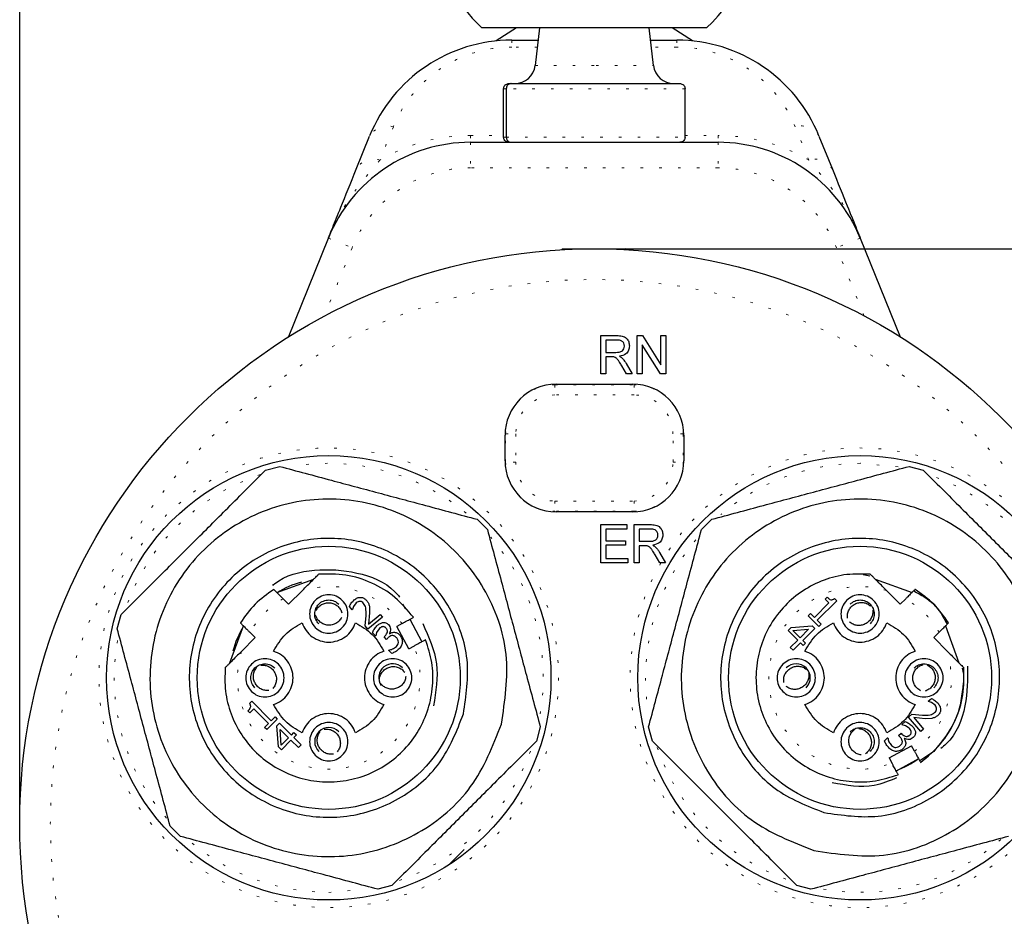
# Model space of a CAD drawing. Header units: millimetres. Extents: x 113 to 1343, y 162 to 690.
# Tile 14 of 46: x 467 to 505, y 611 to 646. Entities that reach past the tile are written whole.
import ezdxf

# ---------------------------------------------------------------- set-up
doc = ezdxf.new("R2010")
doc.units = ezdxf.units.MM
doc.header["$PDSIZE"] = -1
doc.linetypes.add('DOT2', pattern=[0.635, 0, -0.635])
doc.layers.add('LINEE_SOTTILI', color=7, linetype='Continuous')
doc.styles.add('SLDTEXTSTYLE2', font='TXT', dxfattribs={"width": 0.605})
doc.dimstyles.new('SLDDIMSTYLE0', dxfattribs={"dimtxt": 2.8, "dimasz": 2.7, "dimexe": 0, "dimexo": 0.0625, "dimgap": 0.7, "dimtad": 1, "dimrnd": 1e-09, "dimzin": 12, "dimdsep": 46, "dimtxsty": 'SLDTEXTSTYLE2', "dimsah": 1, "dimcen": 0.09, "dimadec": 0, "dimazin": 3, "dimtfac": 1, "dimtdec": 3, "dimtofl": 0, "dimtmove": 0, "dimatfit": 3, "dimfxl": 1, "dimfrac": 2, "dimtolj": 1, "dimtzin": 12, "dimarcsym": 0})

# ---------------------------------------------------------------- blocks, each defined once
blk = doc.blocks.new('*D300')
at = {"layer": 'Defpoints', "color": 0}
for p in [(511.92, 664.709), (466.92, 614.367), (511.92, 614.367)]:
    blk.add_point(p, dxfattribs=at)
at = {"layer": 'LINEE_SOTTILI', "color": 0, "lineweight": -2}
for p, q in [((466.92, 614.429), (466.92, 664.709)), ((469.62, 664.709), (509.22, 664.709)), ((511.92, 614.429), (511.92, 664.709))]:
    blk.add_line(p, q, dxfattribs=at)
at = {"layer": 'LINEE_SOTTILI', "color": 0}
for points in [[(469.62, 665.159), (469.62, 664.259), (466.92, 664.709)], [(509.22, 664.259), (509.22, 665.159), (511.92, 664.709)]]:
    blk.add_solid(points, dxfattribs=at)
at = {"layer": 'LINEE_SOTTILI', "color": 0, "insert": (489.42, 668.209), "char_height": 2.8, "attachment_point": 2, "style": 'SLDTEXTSTYLE2'}
blk.add_mtext('\\A1;%%c45', dxfattribs=at)

msp = doc.modelspace()

# ---------------------------------------------------------------- linework, layer by layer
at = {"color": 7, "linetype": 'Continuous', "lineweight": 25}
for p, q in [((489.415, 645.514), (485.018, 645.514)), ((486.366, 645.514), (485.574, 645.006)), ((487.274, 645.514), (487.099, 644.042)), ((493.813, 645.514), (489.415, 645.514)), ((491.732, 644.042), (491.557, 645.514)), ((493.257, 645.006), (492.465, 645.514)), ((486.183, 645.037), (487.218, 645.037)), ((491.613, 645.037), (492.647, 645.037)), ((486.067, 643.337), (486.167, 643.337)), ((486.167, 643.337), (492.764, 643.337)), ((485.865, 641.237), (485.865, 643.137)), ((485.969, 643.137), (485.969, 641.237)), ((492.966, 641.237), (492.966, 643.137)), ((480.094, 639.982), (480.62, 641.284)), ((484.567, 641.037), (494.264, 641.037)), ((498.211, 641.284), (498.737, 639.982)), ((477.44, 633.411), (479.004, 637.284)), ((499.827, 637.284), (501.388, 633.42)), ((488.201, 636.867), (488.138, 636.83)), ((488.17, 636.867), (488.17, 636.849)), ((488.201, 636.867), (490.64, 636.867)), ((490.703, 636.83), (490.64, 636.867)), ((490.67, 636.849), (490.67, 636.867)), ((489.674, 631.967), (489.674, 633.467)), ((489.674, 633.467), (490.297, 633.467)), ((491.097, 631.967), (491.097, 633.467)), ((491.097, 633.467), (491.302, 633.467)), ((491.302, 633.467), (492.02, 632.322)), ((492.02, 632.322), (492.02, 633.467)), ((492.02, 633.467), (492.213, 633.467)), ((492.213, 633.467), (492.213, 631.967)), ((490.304, 633.294), (489.867, 633.294)), ((489.867, 633.294), (489.867, 632.813)), ((492.008, 631.967), (491.29, 633.111)), ((491.29, 633.111), (491.29, 631.967)), ((489.867, 632.813), (490.26, 632.813)), ((490.079, 632.64), (489.867, 632.64)), ((489.867, 632.64), (489.867, 631.967)), ((490.673, 631.967), (490.49, 632.283)), ((490.66, 632.381), (490.898, 631.967)), ((489.867, 631.967), (489.674, 631.967)), ((490.898, 631.967), (490.673, 631.967)), ((491.29, 631.967), (491.097, 631.967)), ((492.213, 631.967), (492.008, 631.967)), ((487.92, 631.567), (490.92, 631.567)), ((485.92, 628.567), (485.92, 629.567)), ((492.92, 629.567), (492.92, 628.567)), ((476.546, 628.198), (477.098, 628.346)), ((501.743, 628.346), (502.295, 628.198)), ((490.92, 626.567), (487.92, 626.567)), ((484.825, 626.276), (485.23, 625.871)), ((489.674, 626.067), (490.694, 626.067)), ((489.674, 624.567), (489.674, 626.067)), ((490.694, 626.067), (490.694, 625.894)), ((490.982, 624.567), (490.982, 626.067)), ((490.982, 626.067), (491.605, 626.067)), ((493.611, 625.871), (494.016, 626.276)), ((490.694, 625.894), (489.867, 625.894)), ((489.867, 625.894), (489.867, 625.432)), ((491.612, 625.894), (491.174, 625.894)), ((491.174, 625.894), (491.174, 625.413)), ((489.867, 625.432), (490.636, 625.432)), ((490.636, 625.259), (489.867, 625.259)), ((489.867, 625.259), (489.867, 624.74)), ((490.636, 625.432), (490.636, 625.259)), ((491.174, 625.413), (491.568, 625.413)), ((491.387, 625.24), (491.174, 625.24)), ((491.174, 625.24), (491.174, 624.567)), ((491.981, 624.567), (491.797, 624.883)), ((491.967, 624.981), (492.206, 624.567)), ((490.732, 624.567), (489.674, 624.567)), ((489.867, 624.74), (490.732, 624.74)), ((490.732, 624.74), (490.732, 624.567)), ((491.174, 624.567), (490.982, 624.567)), ((492.206, 624.567), (491.981, 624.567)), ((499.94, 624.118), (500.202, 624.066)), ((476.986, 623.409), (478.434, 623.935)), ((500.407, 623.935), (501.855, 623.409)), ((477.989, 623.489), (477.447, 622.948)), ((501.394, 622.948), (500.852, 623.489)), ((477.233, 623.162), (477.447, 622.948)), ((480.097, 623.003), (479.991, 622.864)), ((481.902, 622.948), (482.014, 622.78)), ((498.032, 622.43), (498.601, 622.998)), ((498.906, 623.085), (498.142, 622.32)), ((498.447, 623.152), (498.525, 623.23)), ((498.601, 622.998), (498.447, 623.152)), ((498.818, 623.173), (498.906, 623.085)), ((501.394, 622.948), (501.608, 623.162)), ((470.741, 621.989), (470.889, 622.541)), ((479.938, 622.733), (479.828, 622.863)), ((479.945, 622.738), (479.938, 622.733)), ((479.991, 622.864), (479.945, 622.738)), ((480.62, 622.613), (480.579, 622.17)), ((480.579, 622.17), (481.029, 622.551)), ((480.61, 622.873), (480.62, 622.613)), ((481.029, 622.551), (481.118, 622.445)), ((497.792, 622.497), (497.878, 622.584)), ((497.878, 622.584), (498.032, 622.43)), ((480.444, 622.097), (480.478, 622.504)), ((481.118, 622.445), (480.554, 621.967)), ((481.893, 622.195), (481.682, 622.081)), ((482.192, 622.358), (482.669, 621.479)), ((498.206, 622.083), (497.792, 622.497)), ((498.142, 622.32), (498.292, 622.17)), ((498.292, 622.17), (498.206, 622.083)), ((475.152, 620.653), (475.678, 622.101)), ((476.139, 621.64), (475.925, 621.854)), ((480.554, 621.967), (480.444, 622.097)), ((480.851, 621.705), (480.731, 621.825)), ((480.894, 621.843), (480.858, 621.712)), ((480.989, 621.992), (480.894, 621.843)), ((481.392, 621.802), (481.401, 621.794)), ((482.159, 621.202), (481.682, 622.081)), ((497.005, 621.922), (497.124, 622.041)), ((497.379, 621.547), (497.005, 621.922)), ((497.124, 622.041), (497.941, 622.099)), ((497.185, 621.924), (497.802, 621.97)), ((497.471, 621.638), (497.185, 621.924)), ((497.802, 621.97), (497.471, 621.638)), ((498.046, 621.994), (497.58, 621.529)), ((497.941, 622.099), (498.046, 621.994)), ((502.916, 621.854), (502.702, 621.64)), ((503.163, 622.101), (503.689, 620.653)), ((476.139, 621.64), (475.598, 621.099)), ((480.858, 621.712), (480.851, 621.705)), ((481.187, 621.669), (481.225, 621.706)), ((481.282, 621.574), (481.187, 621.669)), ((481.33, 621.623), (481.282, 621.574)), ((497.088, 621.255), (497.379, 621.547)), ((497.489, 621.438), (497.197, 621.146)), ((497.59, 621.336), (497.489, 621.438)), ((497.58, 621.529), (497.681, 621.428)), ((497.681, 621.428), (497.59, 621.336)), ((503.243, 621.099), (502.702, 621.64)), ((481.367, 621.143), (481.375, 621.151)), ((481.487, 621.022), (481.367, 621.143)), ((482.159, 621.202), (482.37, 621.316)), ((497.197, 621.146), (497.088, 621.255)), ((503.821, 620.441), (503.867, 620.208)), ((475.914, 619.064), (476.002, 619.152)), ((476.002, 619.152), (476.767, 618.388)), ((502.487, 619.149), (502.617, 619.259)), ((502.492, 619.142), (502.487, 619.149)), ((502.618, 619.096), (502.492, 619.142)), ((502.757, 618.99), (502.618, 619.096)), ((475.935, 618.693), (475.857, 618.771)), ((476.089, 618.847), (475.935, 618.693)), ((476.658, 618.278), (476.089, 618.847)), ((476.503, 618.124), (476.658, 618.278)), ((477.004, 618.452), (476.59, 618.038)), ((476.767, 618.388), (476.917, 618.538)), ((476.917, 618.538), (477.004, 618.452)), ((476.988, 618.187), (477.093, 618.292)), ((477.093, 618.292), (477.558, 617.826)), ((501.459, 618.236), (501.579, 618.356)), ((501.721, 618.533), (501.851, 618.643)), ((502.199, 617.969), (501.721, 618.533)), ((501.851, 618.643), (502.258, 618.609)), ((501.924, 618.508), (502.305, 618.058)), ((502.367, 618.467), (501.924, 618.508)), ((502.627, 618.478), (502.367, 618.467)), ((476.59, 618.038), (476.503, 618.124)), ((477.046, 617.37), (476.988, 618.187)), ((477.117, 618.048), (477.449, 617.717)), ((477.163, 617.432), (477.117, 618.048)), ((477.558, 617.826), (477.659, 617.927)), ((477.659, 617.927), (477.751, 617.836)), ((487.3, 618.144), (487.152, 617.592)), ((491.689, 617.592), (491.541, 618.144)), ((501.328, 617.806), (501.423, 617.9)), ((501.423, 617.9), (501.46, 617.862)), ((501.466, 618.229), (501.459, 618.236)), ((501.597, 618.193), (501.466, 618.229)), ((501.746, 618.098), (501.597, 618.193)), ((502.305, 618.058), (502.199, 617.969)), ((477.449, 617.717), (477.163, 617.432)), ((477.54, 617.625), (477.165, 617.251)), ((477.832, 617.334), (477.54, 617.625)), ((477.751, 617.836), (477.65, 617.735)), ((477.65, 617.735), (477.941, 617.443)), ((500.776, 617.6), (500.896, 617.72)), ((500.896, 617.72), (500.905, 617.712)), ((501.376, 617.757), (501.328, 617.806)), ((501.556, 617.695), (501.548, 617.687)), ((477.165, 617.251), (477.046, 617.37)), ((477.941, 617.443), (477.832, 617.334)), ((500.956, 616.928), (501.835, 617.405)), ((501.949, 617.194), (501.835, 617.405)), ((502.702, 617.185), (502.153, 616.818)), ((500.956, 616.928), (501.07, 616.717)), ((502.112, 616.895), (501.233, 616.418)), ((473.216, 613.857), (472.811, 614.262)), ((484.324, 613.349), (483.723, 612.748)), ((481.495, 611.935), (480.943, 611.787)), ((497.898, 611.787), (497.346, 611.935))]:
    msp.add_line(p, q, dxfattribs=at)
at = {"color": 7, "linetype": 'DOT2', "lineweight": 18}
for p, q in [((486.183, 645.037), (486.183, 644.769)), ((492.647, 645.037), (492.647, 644.769)), ((487.186, 644.769), (486.183, 644.769)), ((492.647, 644.769), (491.645, 644.769)), ((487.099, 644.042), (489.485, 644.042)), ((489.485, 644.042), (491.732, 644.042)), ((485.969, 643.137), (485.865, 643.137)), ((492.966, 643.137), (485.969, 643.137)), ((481.548, 641.642), (481.022, 640.34)), ((497.809, 640.34), (497.283, 641.642)), ((484.567, 641.304), (484.567, 641.037)), ((484.567, 641.304), (485.865, 641.304)), ((484.567, 641.037), (484.567, 640.037)), ((485.865, 641.237), (485.969, 641.237)), ((485.969, 641.237), (492.966, 641.237)), ((492.966, 641.304), (494.264, 641.304)), ((494.264, 641.304), (494.264, 641.037)), ((494.264, 641.037), (494.264, 640.037)), ((494.264, 640.037), (484.567, 640.037)), ((479.004, 637.284), (479.931, 636.91)), ((499.827, 637.284), (498.9, 636.91)), ((479.931, 636.91), (478.848, 634.228)), ((499.98, 634.235), (498.9, 636.91)), ((487.87, 631.566), (487.87, 631.542)), ((487.87, 631.542), (487.87, 631.143)), ((487.87, 631.542), (490.97, 631.542)), ((490.97, 631.542), (490.97, 631.566)), ((490.97, 631.542), (490.97, 631.143)), ((490.97, 631.143), (487.87, 631.143)), ((485.945, 629.617), (485.921, 629.617)), ((485.945, 629.617), (486.344, 629.617)), ((485.945, 628.517), (485.945, 629.617)), ((486.344, 629.617), (486.344, 628.517)), ((492.497, 628.517), (492.497, 629.617)), ((492.896, 629.617), (492.497, 629.617)), ((492.896, 629.617), (492.896, 628.517)), ((492.92, 629.617), (492.896, 629.617)), ((485.921, 628.517), (485.945, 628.517)), ((486.344, 628.517), (485.945, 628.517)), ((492.497, 628.517), (492.896, 628.517)), ((492.896, 628.517), (492.92, 628.517)), ((501.305, 628.334), (499.82, 628.467)), ((487.87, 626.991), (490.97, 626.991)), ((487.87, 626.991), (487.87, 626.591)), ((490.97, 626.991), (490.97, 626.591)), ((490.97, 626.591), (487.87, 626.591)), ((487.87, 626.591), (487.87, 626.567)), ((490.97, 626.567), (490.97, 626.591)), ((479.02, 611.667), (480.418, 611.784))]:
    msp.add_line(p, q, dxfattribs=at)
at = {"color": 7, "linetype": 'Continuous', "lineweight": 25}
for centre, radius in [((489.42, 614.367), 22.5), ((479.02, 620.067), 8.7), ((499.82, 620.067), 8.7), ((479.02, 620.067), 5.15), ((499.82, 620.067), 5.15)]:
    msp.add_circle(centre, radius, dxfattribs=at)
at = {"color": 7, "linetype": 'DOT2', "lineweight": 18}
for centre, radius in [((489.42, 614.367), 21.3), ((479.02, 620.067), 9)]:
    msp.add_circle(centre, radius, dxfattribs=at)
at = {"color": 7, "linetype": 'Continuous', "lineweight": 25}
for centre, radius, start, end in [((489.415, 650.164), 6.4, 0, 226.599), ((489.415, 650.164), 6.4, 313.401, 0), ((486.183, 639.037), 6, 90, 158), ((492.647, 639.037), 6, 22, 90), ((486.305, 644.137), 0.8, 270, 353.2167), ((492.526, 644.137), 0.8, 186.7833, 270), ((484.567, 635.037), 6, 90, 158), ((494.264, 635.037), 6, 22, 90), ((487.92, 629.567), 2, 90, 180), ((490.92, 629.567), 2, 0, 90), ((487.92, 628.567), 2, 180, 270), ((490.92, 628.567), 2, 270, 0), ((479.02, 620.067), 3.9, 105.9198, 121.2785), ((479.02, 620.067), 3.9, 148.7344, 164.563), ((481.52, 620.076), 0.544, 44.2367, 214.6228), ((497.32, 620.067), 0.55, 315, 135), ((479.02, 617.567), 0.55, 45, 225), ((499.82, 620.067), 3.9, 291.1058, 305.8951)]:
    msp.add_arc(centre, radius, start, end, dxfattribs=at)
at = {"color": 7, "linetype": 'DOT2', "lineweight": 18}
for centre, radius, start, end in [((486.183, 639.769), 5, 90, 158), ((492.647, 639.769), 5, 22, 90), ((481.307, 640.884), 0.795, 72.4313, 149.7482), ((497.524, 640.884), 0.795, 30.2518, 107.5687), ((484.567, 634.304), 7, 90, 120.434), ((494.264, 634.304), 7, 59.566, 90), ((480.781, 639.582), 0.795, 72.4313, 149.7482), ((498.05, 639.582), 0.795, 30.2518, 107.5687), ((484.567, 635.037), 5, 90, 158), ((494.264, 635.037), 5, 22, 90), ((487.87, 629.617), 1.926, 90, 180), ((490.97, 629.617), 1.926, 0, 90), ((487.87, 629.617), 1.526, 90, 180), ((490.97, 629.617), 1.526, 0, 90), ((499.82, 620.067), 9, 150, 148.8606), ((479.02, 620.067), 8.4, 50.2047, 99.5127), ((487.87, 628.517), 1.926, 180, 270), ((487.87, 628.517), 1.526, 180, 270), ((490.97, 628.517), 1.526, 270, 0), ((490.97, 628.517), 1.926, 270, 0), ((499.82, 620.067), 8.4, 90, 130.4227), ((479.02, 620.067), 8.4, 108.6426, 160.094), ((499.82, 620.067), 8.4, 18.3422, 69.9073), ((479.02, 620.067), 8.4, 350.3247, 40.9234), ((499.82, 620.067), 8.4, 139.9456, 189.5188), ((479.02, 620.067), 8.4, 170.0174, 221.5297), ((479.02, 620.067), 8.4, 289.2025, 340.5422), ((499.82, 620.067), 8.4, 198.9301, 250.3068), ((499.82, 620.067), 8.4, 260.1873, 311.7655), ((479.02, 620.067), 8.4, 230.4645, 270)]:
    msp.add_arc(centre, radius, start, end, dxfattribs=at)
at = {"color": 7, "linetype": 'Continuous', "lineweight": 25}
for points, knots in [([(485.865, 643.137), (485.867, 643.159), (485.872, 643.203), (485.905, 643.262), (485.954, 643.307), (486.01, 643.331), (486.049, 643.336), (486.065, 643.337), (486.067, 643.337)], [0, 0, 0, 0, 0.207621, 0.41516, 0.625038, 0.84012, 0.986739, 1, 1, 1, 1]), ([(486.167, 643.337), (486.166, 643.337), (486.15, 643.336), (486.112, 643.331), (486.057, 643.307), (486.008, 643.262), (485.975, 643.203), (485.971, 643.159), (485.969, 643.137)], [0, 0, 0, 0, 0.013261, 0.15988, 0.374962, 0.58484, 0.792379, 1, 1, 1, 1]), ([(492.764, 643.337), (492.766, 643.337), (492.782, 643.336), (492.821, 643.331), (492.877, 643.307), (492.926, 643.262), (492.959, 643.203), (492.964, 643.159), (492.966, 643.137)], [0, 0, 0, 0, 0.013261, 0.15988, 0.374962, 0.58484, 0.792379, 1, 1, 1, 1]), ([(486.067, 641.037), (486.065, 641.037), (486.049, 641.037), (486.01, 641.042), (485.954, 641.066), (485.905, 641.112), (485.872, 641.17), (485.867, 641.215), (485.865, 641.237)], [0, 0, 0, 0, 0.013261, 0.15988, 0.374962, 0.58484, 0.792379, 1, 1, 1, 1]), ([(485.969, 641.237), (485.971, 641.215), (485.975, 641.17), (486.008, 641.112), (486.057, 641.066), (486.112, 641.042), (486.15, 641.037), (486.166, 641.037), (486.167, 641.037)], [0, 0, 0, 0, 0.207621, 0.41516, 0.625038, 0.84012, 0.986739, 1, 1, 1, 1]), ([(492.966, 641.237), (492.964, 641.215), (492.959, 641.17), (492.926, 641.112), (492.877, 641.066), (492.821, 641.042), (492.782, 641.037), (492.766, 641.037), (492.764, 641.037)], [0, 0, 0, 0, 0.207621, 0.41516, 0.625038, 0.84012, 0.986739, 1, 1, 1, 1]), ([(479.004, 637.284), (479.005, 637.287), (479.017, 637.315), (479.072, 637.451), (479.225, 637.83), (479.515, 638.548), (479.88, 639.452), (480.094, 639.982)], [0, 0, 0, 0, 0.003746, 0.039677, 0.194659, 0.527562, 1, 1, 1, 1]), ([(498.737, 639.982), (498.943, 639.471), (499.305, 638.575), (499.596, 637.856), (499.755, 637.462), (499.813, 637.317), (499.826, 637.287), (499.827, 637.284)], [0, 0, 0, 0, 0.453047, 0.794051, 0.95656, 0.996254, 1, 1, 1, 1]), ([(490.297, 633.467), (490.365, 633.466), (490.501, 633.465), (490.683, 633.38), (490.774, 633.222), (490.784, 633.116), (490.79, 633.062)], [0, 0, 0, 0, 0.2816619, 0.5590499, 0.7793303, 1, 1, 1, 1]), ([(490.26, 632.813), (490.304, 632.814), (490.392, 632.816), (490.514, 632.858), (490.585, 632.953), (490.593, 633.023), (490.597, 633.058)], [0, 0, 0, 0, 0.281509, 0.560489, 0.780022, 1, 1, 1, 1]), ([(490.597, 633.058), (490.592, 633.098), (490.582, 633.177), (490.473, 633.284), (490.368, 633.29), (490.304, 633.294)], [0, 0, 0, 0, 0.280107, 0.5596048, 1, 1, 1, 1]), ([(490.79, 633.062), (490.784, 633.004), (490.772, 632.888), (490.638, 632.715), (490.49, 632.68), (490.4, 632.659)], [0, 0, 0, 0, 0.280688, 0.560771, 1, 1, 1, 1]), ([(490.181, 632.633), (490.162, 632.635), (490.128, 632.64), (490.094, 632.64), (490.079, 632.64)], [0, 0, 0, 0, 0.559848, 1, 1, 1, 1]), ([(490.49, 632.283), (490.462, 632.33), (490.416, 632.407), (490.347, 632.509), (490.28, 632.593), (490.214, 632.62), (490.181, 632.633)], [0, 0, 0, 0, 0.340622, 0.561008, 0.780811, 1, 1, 1, 1]), ([(490.4, 632.659), (490.422, 632.647), (490.461, 632.625), (490.494, 632.596), (490.509, 632.583)], [0, 0, 0, 0, 0.560172, 1, 1, 1, 1]), ([(490.509, 632.583), (490.54, 632.547), (490.596, 632.484), (490.64, 632.412), (490.66, 632.381)], [0, 0, 0, 0, 0.559898, 1, 1, 1, 1]), ([(477.098, 628.346), (477.762, 628.168), (478.999, 627.837), (480.962, 627.311), (482.924, 626.785), (484.161, 626.454), (484.825, 626.276)], [0, 0, 0, 0, 0.268672, 0.5, 0.731328, 1, 1, 1, 1]), ([(494.016, 626.276), (494.68, 626.454), (495.917, 626.785), (497.879, 627.311), (499.842, 627.837), (501.079, 628.168), (501.743, 628.346)], [0, 0, 0, 0, 0.268672, 0.5, 0.731328, 1, 1, 1, 1]), ([(470.889, 622.541), (471.375, 623.028), (472.28, 623.933), (473.717, 625.37), (475.154, 626.807), (476.059, 627.712), (476.546, 628.198)], [0, 0, 0, 0, 0.268672, 0.5, 0.731328, 1, 1, 1, 1]), ([(502.295, 628.198), (502.782, 627.712), (503.687, 626.807), (505.124, 625.37), (506.56, 623.933), (507.466, 623.028), (507.952, 622.541)], [0, 0, 0, 0, 0.268672, 0.5, 0.731328, 1, 1, 1, 1]), ([(491.605, 626.067), (491.673, 626.066), (491.809, 626.065), (491.99, 625.98), (492.082, 625.822), (492.092, 625.716), (492.097, 625.662)], [0, 0, 0, 0, 0.281662, 0.55905, 0.77933, 1, 1, 1, 1]), ([(485.23, 625.871), (485.408, 625.207), (485.739, 623.97), (486.265, 622.008), (486.791, 620.045), (487.122, 618.809), (487.3, 618.144)], [0, 0, 0, 0, 0.268672, 0.5, 0.731328, 1, 1, 1, 1]), ([(491.541, 618.144), (491.719, 618.809), (492.05, 620.045), (492.576, 622.008), (493.102, 623.97), (493.433, 625.207), (493.611, 625.871)], [0, 0, 0, 0, 0.268672, 0.5, 0.731328, 1, 1, 1, 1]), ([(491.568, 625.413), (491.612, 625.414), (491.7, 625.416), (491.821, 625.458), (491.893, 625.553), (491.901, 625.623), (491.905, 625.658)], [0, 0, 0, 0, 0.281509, 0.5604894, 0.7800225, 1, 1, 1, 1]), ([(491.905, 625.658), (491.9, 625.698), (491.89, 625.777), (491.78, 625.884), (491.676, 625.89), (491.612, 625.894)], [0, 0, 0, 0, 0.280107, 0.5596048, 1, 1, 1, 1]), ([(492.097, 625.662), (492.092, 625.604), (492.08, 625.488), (491.946, 625.315), (491.798, 625.28), (491.708, 625.259)], [0, 0, 0, 0, 0.280688, 0.560771, 1, 1, 1, 1]), ([(491.489, 625.233), (491.47, 625.235), (491.436, 625.24), (491.402, 625.24), (491.387, 625.24)], [0, 0, 0, 0, 0.559848, 1, 1, 1, 1]), ([(491.797, 624.883), (491.77, 624.93), (491.724, 625.007), (491.655, 625.109), (491.588, 625.193), (491.522, 625.22), (491.489, 625.233)], [0, 0, 0, 0, 0.340622, 0.561008, 0.780811, 1, 1, 1, 1]), ([(491.708, 625.259), (491.73, 625.247), (491.769, 625.225), (491.802, 625.196), (491.817, 625.183)], [0, 0, 0, 0, 0.560172, 1, 1, 1, 1]), ([(491.817, 625.183), (491.848, 625.147), (491.904, 625.084), (491.948, 625.012), (491.967, 624.981)], [0, 0, 0, 0, 0.559898, 1, 1, 1, 1]), ([(476.824, 623.684), (476.847, 623.705), (477.284, 624.095), (478.487, 624.361), (480.114, 624.262), (481.316, 623.798), (481.73, 623.302), (481.789, 623.232)], [0, 0, 0, 0, 0.017864, 0.328115, 0.638366, 0.948617, 1, 1, 1, 1]), ([(477.989, 623.489), (478.123, 623.624), (478.293, 623.794), (478.471, 623.971), (478.548, 624.049), (478.596, 624.097), (478.617, 624.118), (478.62, 624.121), (478.621, 624.122)], [0, 0, 0, 0, 0.49905, 0.63231, 0.750246, 0.874339, 0.938296, 1, 1, 1, 1]), ([(500.852, 623.489), (500.718, 623.624), (500.544, 623.798), (500.361, 623.982), (500.282, 624.06), (500.23, 624.112), (500.223, 624.119), (500.22, 624.122)], [0, 0, 0, 0, 0.499192, 0.647068, 0.776914, 0.892409, 1, 1, 1, 1]), ([(477.233, 623.162), (477.207, 623.188), (477.157, 623.239), (477.067, 623.329), (476.988, 623.407), (476.928, 623.467), (476.894, 623.501), (476.872, 623.523), (476.87, 623.526), (476.868, 623.527)], [0, 0, 0, 0, 0.137341, 0.266645, 0.500073, 0.627098, 0.752621, 0.876843, 1, 1, 1, 1]), ([(501.973, 623.527), (501.971, 623.526), (501.969, 623.523), (501.947, 623.501), (501.913, 623.467), (501.853, 623.407), (501.774, 623.329), (501.684, 623.239), (501.634, 623.188), (501.608, 623.162)], [0, 0, 0, 0, 0.1231376, 0.2473535, 0.3728828, 0.4999268, 0.7333226, 0.862635, 1, 1, 1, 1]), ([(501.918, 623.472), (502.201, 623.319), (502.767, 623.013), (503.073, 622.447), (503.226, 622.164)], [0, 0, 0, 0, 0.5000005, 1, 1, 1, 1]), ([(479.828, 622.863), (479.851, 622.907), (479.901, 623.001), (479.975, 623.076), (480.016, 623.117)], [0, 0, 0, 0, 0.462633, 1, 1, 1, 1]), ([(480.016, 623.117), (480.057, 623.147), (480.116, 623.191), (480.208, 623.217), (480.273, 623.221), (480.337, 623.211), (480.421, 623.178), (480.469, 623.13), (480.502, 623.097)], [0, 0, 0, 0, 0.275085, 0.397665, 0.516488, 0.632129, 0.747737, 1, 1, 1, 1]), ([(480.24, 623.061), (480.215, 623.058), (480.162, 623.053), (480.119, 623.02), (480.097, 623.003)], [0, 0, 0, 0, 0.473383, 1, 1, 1, 1]), ([(480.383, 622.984), (480.362, 623.006), (480.331, 623.037), (480.279, 623.058), (480.253, 623.06), (480.24, 623.061)], [0, 0, 0, 0, 0.53243, 0.7682642, 1, 1, 1, 1]), ([(480.478, 622.504), (480.482, 622.607), (480.487, 622.743), (480.44, 622.905), (480.402, 622.958), (480.383, 622.984)], [0, 0, 0, 0, 0.610313, 0.80827, 1, 1, 1, 1]), ([(480.502, 623.097), (480.528, 623.062), (480.578, 622.995), (480.599, 622.913), (480.61, 622.873)], [0, 0, 0, 0, 0.507967, 1, 1, 1, 1]), ([(498.525, 623.23), (498.551, 623.206), (498.596, 623.163), (498.662, 623.127), (498.712, 623.121), (498.763, 623.131), (498.795, 623.156), (498.818, 623.173)], [0, 0, 0, 0, 0.315526, 0.549347, 0.648127, 0.751568, 1, 1, 1, 1]), ([(475.56, 622.219), (475.562, 622.217), (475.564, 622.215), (475.586, 622.193), (475.62, 622.159), (475.68, 622.099), (475.758, 622.02), (475.849, 621.93), (475.899, 621.88), (475.925, 621.854)], [0, 0, 0, 0, 0.1231376, 0.2473535, 0.3728828, 0.4999268, 0.7333226, 0.862635, 1, 1, 1, 1]), ([(480.9, 622.099), (480.935, 622.132), (481.001, 622.193), (481.087, 622.218), (481.127, 622.23)], [0, 0, 0, 0, 0.5374817, 1, 1, 1, 1]), ([(481.127, 622.23), (481.148, 622.232), (481.19, 622.236), (481.251, 622.222), (481.31, 622.193), (481.342, 622.164), (481.359, 622.149)], [0, 0, 0, 0, 0.247922, 0.486981, 0.732849, 1, 1, 1, 1]), ([(481.359, 622.149), (481.38, 622.124), (481.42, 622.075), (481.44, 621.98), (481.436, 621.885), (481.407, 621.829), (481.392, 621.802)], [0, 0, 0, 0, 0.251727, 0.504945, 0.755734, 1, 1, 1, 1]), ([(481.893, 622.195), (481.924, 622.212), (481.986, 622.246), (482.096, 622.306), (482.215, 622.37), (482.316, 622.425), (482.329, 622.432), (482.336, 622.436)], [0, 0, 0, 0, 0.137488, 0.266973, 0.500901, 0.752643, 1, 1, 1, 1]), ([(502.916, 621.854), (502.942, 621.88), (502.992, 621.93), (503.083, 622.02), (503.161, 622.099), (503.221, 622.159), (503.255, 622.193), (503.277, 622.215), (503.279, 622.217), (503.281, 622.219)], [0, 0, 0, 0, 0.137341, 0.266645, 0.500073, 0.627098, 0.752621, 0.876843, 1, 1, 1, 1]), ([(472.811, 614.262), (472.633, 614.926), (472.302, 616.163), (471.776, 618.125), (471.25, 620.088), (470.919, 621.325), (470.741, 621.989)], [0, 0, 0, 0, 0.268672, 0.5, 0.731328, 1, 1, 1, 1]), ([(480.731, 621.825), (480.75, 621.872), (480.792, 621.973), (480.862, 622.055), (480.9, 622.099)], [0, 0, 0, 0, 0.467773, 1, 1, 1, 1]), ([(481.119, 622.069), (481.096, 622.062), (481.047, 622.046), (481.01, 622.011), (480.989, 621.992)], [0, 0, 0, 0, 0.456828, 1, 1, 1, 1]), ([(481.255, 622.021), (481.245, 622.031), (481.226, 622.048), (481.192, 622.065), (481.155, 622.073), (481.131, 622.07), (481.119, 622.069)], [0, 0, 0, 0, 0.270871, 0.517582, 0.755079, 1, 1, 1, 1]), ([(481.225, 621.706), (481.247, 621.731), (481.288, 621.778), (481.314, 621.852), (481.316, 621.909), (481.306, 621.949), (481.286, 621.988), (481.266, 622.01), (481.255, 622.021)], [0, 0, 0, 0, 0.276291, 0.52132, 0.636957, 0.750547, 0.869414, 1, 1, 1, 1]), ([(481.401, 621.794), (481.428, 621.81), (481.481, 621.842), (481.541, 621.849), (481.57, 621.853)], [0, 0, 0, 0, 0.529018, 1, 1, 1, 1]), ([(481.57, 621.853), (481.588, 621.852), (481.627, 621.851), (481.705, 621.825), (481.753, 621.784), (481.786, 621.755)], [0, 0, 0, 0, 0.231328, 0.467675, 1, 1, 1, 1]), ([(481.786, 621.755), (481.819, 621.716), (481.884, 621.639), (481.896, 621.539), (481.902, 621.489)], [0, 0, 0, 0, 0.50665, 1, 1, 1, 1]), ([(481.488, 621.72), (481.462, 621.712), (481.401, 621.692), (481.356, 621.648), (481.33, 621.623)], [0, 0, 0, 0, 0.434803, 1, 1, 1, 1]), ([(481.662, 621.648), (481.635, 621.672), (481.596, 621.705), (481.532, 621.724), (481.502, 621.721), (481.488, 621.72)], [0, 0, 0, 0, 0.545411, 0.776497, 1, 1, 1, 1]), ([(481.747, 621.469), (481.743, 621.501), (481.733, 621.569), (481.687, 621.62), (481.662, 621.648)], [0, 0, 0, 0, 0.459297, 1, 1, 1, 1]), ([(481.666, 621.293), (481.688, 621.319), (481.72, 621.357), (481.745, 621.42), (481.746, 621.453), (481.747, 621.469)], [0, 0, 0, 0, 0.505329, 0.756278, 1, 1, 1, 1]), ([(481.902, 621.489), (481.901, 621.464), (481.898, 621.413), (481.863, 621.309), (481.809, 621.245), (481.771, 621.202)], [0, 0, 0, 0, 0.234983, 0.473003, 1, 1, 1, 1]), ([(482.813, 621.557), (482.807, 621.553), (482.793, 621.546), (482.693, 621.492), (482.574, 621.427), (482.463, 621.367), (482.402, 621.333), (482.37, 621.316)], [0, 0, 0, 0, 0.24733, 0.499099, 0.732995, 0.862487, 1, 1, 1, 1]), ([(475.598, 621.099), (475.463, 620.964), (475.29, 620.79), (475.106, 620.607), (475.027, 620.528), (474.975, 620.476), (474.968, 620.469), (474.965, 620.466)], [0, 0, 0, 0, 0.499192, 0.647068, 0.776914, 0.892409, 1, 1, 1, 1]), ([(481.375, 621.151), (481.425, 621.163), (481.532, 621.189), (481.62, 621.257), (481.666, 621.293)], [0, 0, 0, 0, 0.469413, 1, 1, 1, 1]), ([(481.771, 621.202), (481.726, 621.162), (481.64, 621.087), (481.536, 621.043), (481.487, 621.022)], [0, 0, 0, 0, 0.53351, 1, 1, 1, 1]), ([(503.243, 621.099), (503.377, 620.964), (503.547, 620.794), (503.725, 620.617), (503.803, 620.539), (503.851, 620.491), (503.872, 620.47), (503.875, 620.467), (503.876, 620.466)], [0, 0, 0, 0, 0.49905, 0.63231, 0.750246, 0.874339, 0.938296, 1, 1, 1, 1]), ([(504.028, 620.527), (504.029, 620.007), (504.03, 618.936), (503.552, 617.771), (503.056, 617.357), (502.986, 617.298)], [0, 0, 0, 0, 0.447221, 0.921459, 1, 1, 1, 1]), ([(503.856, 619.869), (503.805, 619.399), (503.695, 618.391), (503.047, 617.605), (502.702, 617.185)], [0, 0, 0, 0, 0.466221, 1, 1, 1, 1]), ([(475.857, 618.771), (475.882, 618.797), (475.924, 618.842), (475.96, 618.908), (475.966, 618.958), (475.956, 619.009), (475.931, 619.042), (475.914, 619.064)], [0, 0, 0, 0, 0.315526, 0.549347, 0.648127, 0.751568, 1, 1, 1, 1]), ([(502.617, 619.259), (502.661, 619.236), (502.754, 619.186), (502.83, 619.112), (502.871, 619.071)], [0, 0, 0, 0, 0.462633, 1, 1, 1, 1]), ([(502.871, 619.071), (502.901, 619.03), (502.945, 618.971), (502.971, 618.879), (502.975, 618.814), (502.965, 618.75), (502.932, 618.666), (502.884, 618.618), (502.85, 618.585)], [0, 0, 0, 0, 0.275085, 0.397665, 0.516488, 0.632129, 0.747737, 1, 1, 1, 1]), ([(502.258, 618.609), (502.361, 618.605), (502.497, 618.6), (502.659, 618.647), (502.712, 618.685), (502.738, 618.704)], [0, 0, 0, 0, 0.610313, 0.80827, 1, 1, 1, 1]), ([(502.738, 618.704), (502.76, 618.725), (502.79, 618.756), (502.812, 618.808), (502.814, 618.834), (502.815, 618.847)], [0, 0, 0, 0, 0.53243, 0.768264, 1, 1, 1, 1]), ([(502.815, 618.847), (502.812, 618.872), (502.806, 618.925), (502.774, 618.968), (502.757, 618.99)], [0, 0, 0, 0, 0.473383, 1, 1, 1, 1]), ([(501.579, 618.356), (501.626, 618.337), (501.726, 618.295), (501.809, 618.225), (501.853, 618.187)], [0, 0, 0, 0, 0.4677726, 1, 1, 1, 1]), ([(502.85, 618.585), (502.816, 618.559), (502.749, 618.509), (502.667, 618.488), (502.627, 618.478)], [0, 0, 0, 0, 0.507967, 1, 1, 1, 1]), ([(501.823, 617.968), (501.816, 617.991), (501.8, 618.04), (501.765, 618.077), (501.746, 618.098)], [0, 0, 0, 0, 0.456828, 1, 1, 1, 1]), ([(501.775, 617.832), (501.784, 617.842), (501.802, 617.861), (501.819, 617.896), (501.827, 617.932), (501.824, 617.956), (501.823, 617.968)], [0, 0, 0, 0, 0.270871, 0.517582, 0.755079, 1, 1, 1, 1]), ([(501.853, 618.187), (501.886, 618.152), (501.947, 618.086), (501.972, 618), (501.984, 617.96)], [0, 0, 0, 0, 0.537482, 1, 1, 1, 1]), ([(501.984, 617.96), (501.986, 617.939), (501.99, 617.898), (501.976, 617.836), (501.947, 617.777), (501.918, 617.745), (501.902, 617.728)], [0, 0, 0, 0, 0.247922, 0.486981, 0.732849, 1, 1, 1, 1]), ([(487.152, 617.592), (486.666, 617.105), (485.76, 616.2), (484.324, 614.763), (482.887, 613.327), (481.982, 612.421), (481.495, 611.935)], [0, 0, 0, 0, 0.268672, 0.5, 0.731328, 1, 1, 1, 1]), ([(497.346, 611.935), (496.859, 612.421), (495.954, 613.327), (494.517, 614.763), (493.08, 616.2), (492.175, 617.105), (491.689, 617.592)], [0, 0, 0, 0, 0.268672, 0.5, 0.731328, 1, 1, 1, 1]), ([(500.956, 617.316), (500.916, 617.361), (500.841, 617.447), (500.797, 617.551), (500.776, 617.6)], [0, 0, 0, 0, 0.53351, 1, 1, 1, 1]), ([(500.905, 617.712), (500.917, 617.662), (500.943, 617.555), (501.011, 617.467), (501.047, 617.421)], [0, 0, 0, 0, 0.469413, 1, 1, 1, 1]), ([(501.474, 617.599), (501.465, 617.625), (501.446, 617.686), (501.401, 617.731), (501.376, 617.757)], [0, 0, 0, 0, 0.434803, 1, 1, 1, 1]), ([(501.402, 617.425), (501.426, 617.452), (501.459, 617.491), (501.478, 617.555), (501.475, 617.585), (501.474, 617.599)], [0, 0, 0, 0, 0.545411, 0.776497, 1, 1, 1, 1]), ([(501.46, 617.862), (501.485, 617.84), (501.532, 617.799), (501.606, 617.773), (501.662, 617.771), (501.703, 617.781), (501.742, 617.801), (501.764, 617.821), (501.775, 617.832)], [0, 0, 0, 0, 0.276291, 0.52132, 0.636957, 0.750547, 0.869414, 1, 1, 1, 1]), ([(501.607, 617.517), (501.606, 617.499), (501.605, 617.461), (501.579, 617.382), (501.538, 617.335), (501.509, 617.302)], [0, 0, 0, 0, 0.231328, 0.467675, 1, 1, 1, 1]), ([(501.548, 617.687), (501.564, 617.659), (501.596, 617.606), (501.603, 617.546), (501.607, 617.517)], [0, 0, 0, 0, 0.529018, 1, 1, 1, 1]), ([(501.902, 617.728), (501.878, 617.708), (501.829, 617.667), (501.734, 617.647), (501.639, 617.652), (501.583, 617.681), (501.556, 617.695)], [0, 0, 0, 0, 0.251727, 0.504945, 0.755734, 1, 1, 1, 1]), ([(501.243, 617.185), (501.218, 617.186), (501.167, 617.189), (501.063, 617.224), (500.999, 617.278), (500.956, 617.316)], [0, 0, 0, 0, 0.234983, 0.473003, 1, 1, 1, 1]), ([(501.047, 617.421), (501.073, 617.399), (501.111, 617.367), (501.174, 617.342), (501.207, 617.341), (501.223, 617.34)], [0, 0, 0, 0, 0.505329, 0.756278, 1, 1, 1, 1]), ([(501.223, 617.34), (501.254, 617.344), (501.323, 617.354), (501.374, 617.4), (501.402, 617.425)], [0, 0, 0, 0, 0.459297, 1, 1, 1, 1]), ([(501.509, 617.302), (501.47, 617.268), (501.393, 617.203), (501.293, 617.191), (501.243, 617.185)], [0, 0, 0, 0, 0.50665, 1, 1, 1, 1]), ([(501.949, 617.194), (501.966, 617.163), (502, 617.101), (502.06, 616.991), (502.124, 616.872), (502.179, 616.771), (502.186, 616.758), (502.19, 616.751)], [0, 0, 0, 0, 0.137488, 0.266973, 0.500901, 0.752643, 1, 1, 1, 1]), ([(501.311, 616.274), (501.307, 616.28), (501.3, 616.294), (501.245, 616.395), (501.181, 616.513), (501.121, 616.624), (501.087, 616.685), (501.07, 616.717)], [0, 0, 0, 0, 0.2473303, 0.4990992, 0.7329947, 0.8624872, 1, 1, 1, 1]), ([(501.246, 616.149), (500.959, 616.029), (500.153, 615.693), (499.281, 615.856), (498.721, 615.961)], [0, 0, 0, 0, 0.356762, 1, 1, 1, 1]), ([(480.943, 611.787), (480.279, 611.965), (479.042, 612.296), (477.079, 612.822), (475.117, 613.348), (473.88, 613.679), (473.216, 613.857)], [0, 0, 0, 0, 0.268672, 0.5, 0.731328, 1, 1, 1, 1]), ([(505.625, 613.857), (504.961, 613.679), (503.724, 613.348), (501.762, 612.822), (499.799, 612.296), (498.562, 611.965), (497.898, 611.787)], [0, 0, 0, 0, 0.2686718, 0.5, 0.7313282, 1, 1, 1, 1])]:
    msp.add_open_spline(points, degree=3, knots=knots, dxfattribs=at)
at = {"color": 7, "linetype": 'DOT2', "lineweight": 18}
for points, knots in [([(481.022, 640.34), (480.616, 639.858), (479.905, 639.015), (479.357, 638.071), (479.106, 637.532), (479.023, 637.33), (479.006, 637.288), (479.004, 637.284)], [0, 0, 0, 0, 0.4553921, 0.7973017, 0.9586151, 0.9959998, 1, 1, 1, 1]), ([(499.827, 637.284), (499.825, 637.288), (499.807, 637.333), (499.718, 637.547), (499.456, 638.106), (498.902, 639.046), (498.199, 639.878), (497.809, 640.34)], [0, 0, 0, 0, 0.004, 0.045311, 0.214429, 0.564213, 1, 1, 1, 1])]:
    msp.add_open_spline(points, degree=3, knots=knots, dxfattribs=at)
at = {"color": 7, "linetype": 'Continuous', "lineweight": 25}
for points in [[(485.782, 618.255), (485.443, 617.397), (484.766, 615.682), (482.599, 613.85), (479.961, 612.945), (477.161, 613.129), (474.649, 614.368), (472.8, 616.475), (471.9, 619.129), (472.083, 621.925), (473.322, 624.439), (475.429, 626.287), (478.083, 627.187), (480.878, 627.004), (483.396, 625.764), (485.228, 623.661), (486.188, 620.992), (485.917, 619.167), (485.782, 618.255)], [(498.009, 613.305), (497.151, 613.644), (495.436, 614.321), (493.604, 616.488), (492.699, 619.126), (492.883, 621.926), (494.122, 624.439), (496.229, 626.287), (498.883, 627.187), (501.679, 627.004), (504.193, 625.765), (506.04, 623.658), (506.941, 621.004), (506.758, 618.209), (505.518, 615.691), (503.415, 613.859), (500.745, 612.899), (498.921, 613.17), (498.009, 613.305)], [(484.294, 618.654), (484.03, 617.985), (483.502, 616.646), (481.812, 615.218), (479.754, 614.512), (477.57, 614.656), (475.61, 615.622), (474.169, 617.265), (473.466, 619.335), (473.609, 621.516), (474.576, 623.477), (476.219, 624.918), (478.289, 625.621), (480.47, 625.478), (482.433, 624.51), (483.862, 622.87), (484.611, 620.788), (484.4, 619.365), (484.294, 618.654)], [(498.407, 614.793), (497.738, 615.057), (496.4, 615.585), (494.972, 617.275), (494.266, 619.333), (494.409, 621.517), (495.376, 623.477), (497.019, 624.918), (499.089, 625.621), (501.27, 625.478), (503.231, 624.511), (504.672, 622.868), (505.375, 620.798), (505.232, 618.617), (504.264, 616.654), (502.624, 615.225), (500.542, 614.476), (499.119, 614.687), (498.407, 614.793)], [(482.336, 622.436), (482.107, 622.71), (481.649, 623.258), (480.722, 623.815), (479.693, 624.146), (478.978, 624.13), (478.621, 624.122)], [(500.22, 624.122), (499.913, 624.132), (499.298, 624.152), (498.397, 623.92), (497.57, 623.506), (496.857, 622.914), (496.294, 622.178), (495.911, 621.335), (495.726, 620.427), (495.75, 619.501), (495.98, 618.603), (496.405, 617.78), (497.004, 617.074), (497.746, 616.519), (498.593, 616.144), (499.502, 615.971), (500.432, 615.993), (501.018, 616.18), (501.311, 616.274)], [(476.868, 623.527), (476.613, 623.347), (476.101, 622.986), (475.741, 622.474), (475.56, 622.219)], [(478.49, 622.036), (478.429, 622.114), (478.306, 622.268), (478.252, 622.568), (478.309, 622.861), (478.476, 623.111), (478.726, 623.278), (479.02, 623.336), (479.315, 623.278), (479.565, 623.111), (479.731, 622.861), (479.79, 622.567), (479.731, 622.272), (479.565, 622.023), (479.315, 621.855), (479.021, 621.798), (478.722, 621.852), (478.568, 621.975), (478.49, 622.036)], [(499.29, 623.097), (499.368, 623.158), (499.522, 623.281), (499.821, 623.335), (500.115, 623.278), (500.365, 623.111), (500.531, 622.861), (500.59, 622.567), (500.531, 622.272), (500.365, 622.022), (500.115, 621.856), (499.82, 621.797), (499.526, 621.856), (499.276, 622.022), (499.109, 622.272), (499.052, 622.566), (499.106, 622.865), (499.229, 623.02), (499.29, 623.097)], [(503.281, 622.219), (503.1, 622.474), (502.74, 622.986), (502.228, 623.347), (501.973, 623.527)], [(478.632, 622.178), (478.587, 622.234), (478.496, 622.348), (478.457, 622.567), (478.499, 622.782), (478.621, 622.966), (478.805, 623.088), (479.02, 623.13), (479.239, 623.091), (479.353, 623.001), (479.409, 622.956)], [(478.517, 622.698), (478.546, 622.745), (478.603, 622.839), (478.737, 622.941), (478.892, 623), (479.058, 623.011), (479.221, 622.972), (479.363, 622.887), (479.478, 622.765), (479.518, 622.662), (479.538, 622.611)], [(499.325, 622.408), (499.324, 622.464), (499.322, 622.574), (499.381, 622.731), (499.48, 622.864), (499.615, 622.962), (499.773, 623.017), (499.939, 623.021), (500.101, 622.979), (500.19, 622.913), (500.235, 622.881)], [(499.432, 622.956), (499.488, 623.001), (499.602, 623.091), (499.821, 623.13), (500.036, 623.088), (500.22, 622.966), (500.342, 622.782), (500.384, 622.567), (500.345, 622.348), (500.254, 622.234), (500.209, 622.178)], [(479.524, 622.435), (479.495, 622.388), (479.438, 622.294), (479.304, 622.193), (479.149, 622.133), (478.983, 622.122), (478.82, 622.161), (478.678, 622.246), (478.563, 622.369), (478.523, 622.471), (478.503, 622.522)], [(500.316, 622.725), (500.317, 622.67), (500.319, 622.559), (500.26, 622.402), (500.161, 622.269), (500.026, 622.171), (499.868, 622.117), (499.702, 622.112), (499.54, 622.155), (499.451, 622.22), (499.406, 622.252)], [(476.86, 621.113), (476.999, 621.345), (477.276, 621.811), (477.742, 622.088), (477.974, 622.227)], [(477.974, 622.227), (478.02, 622.12), (478.111, 621.908), (478.364, 621.662), (478.675, 621.503), (479.02, 621.448), (479.366, 621.503), (479.676, 621.662), (479.93, 621.908), (480.021, 622.12), (480.067, 622.227)], [(480.067, 622.227), (480.299, 622.088), (480.765, 621.811), (481.042, 621.345), (481.18, 621.113)], [(482.701, 622.192), (482.932, 621.675), (483.394, 620.643), (483.215, 619.525), (483.126, 618.967)], [(497.66, 621.113), (497.799, 621.345), (498.076, 621.811), (498.542, 622.088), (498.774, 622.227)], [(498.774, 622.227), (498.82, 622.12), (498.911, 621.908), (499.164, 621.662), (499.475, 621.503), (499.82, 621.448), (500.166, 621.503), (500.476, 621.662), (500.73, 621.908), (500.821, 622.12), (500.867, 622.227)], [(500.867, 622.227), (501.099, 622.088), (501.565, 621.811), (501.842, 621.345), (501.98, 621.113)], [(474.965, 620.466), (474.955, 620.159), (474.935, 619.544), (475.167, 618.643), (475.581, 617.816), (476.173, 617.103), (476.909, 616.541), (477.752, 616.157), (478.66, 615.973), (479.586, 615.996), (480.484, 616.226), (481.307, 616.651), (482.014, 617.25), (482.568, 617.992), (482.943, 618.84), (483.116, 619.748), (483.094, 620.678), (482.907, 621.264), (482.813, 621.557)], [(476.86, 619.02), (476.967, 619.066), (477.179, 619.157), (477.425, 619.411), (477.584, 619.721), (477.639, 620.067), (477.584, 620.412), (477.425, 620.723), (477.179, 620.976), (476.967, 621.067), (476.86, 621.113)], [(481.18, 621.113), (481.074, 621.067), (480.862, 620.976), (480.616, 620.723), (480.457, 620.412), (480.402, 620.067), (480.457, 619.721), (480.616, 619.411), (480.862, 619.157), (481.074, 619.066), (481.18, 619.02)], [(497.66, 619.02), (497.767, 619.066), (497.979, 619.157), (498.225, 619.411), (498.384, 619.721), (498.439, 620.067), (498.384, 620.412), (498.225, 620.723), (497.979, 620.976), (497.767, 621.067), (497.66, 621.113)], [(501.98, 621.113), (501.874, 621.067), (501.662, 620.976), (501.416, 620.723), (501.257, 620.412), (501.202, 620.067), (501.257, 619.721), (501.416, 619.411), (501.662, 619.157), (501.874, 619.066), (501.98, 619.02)], [(475.99, 619.536), (475.929, 619.614), (475.806, 619.768), (475.752, 620.068), (475.809, 620.361), (475.976, 620.611), (476.226, 620.778), (476.52, 620.836), (476.815, 620.778), (477.065, 620.611), (477.231, 620.361), (477.29, 620.067), (477.231, 619.772), (477.065, 619.523), (476.815, 619.355), (476.521, 619.298), (476.222, 619.352), (476.068, 619.475), (475.99, 619.536)], [(476.132, 619.678), (476.087, 619.734), (475.996, 619.848), (475.957, 620.067), (475.999, 620.282), (476.121, 620.466), (476.305, 620.588), (476.52, 620.63), (476.739, 620.591), (476.853, 620.501), (476.909, 620.456)], [(480.99, 619.536), (480.929, 619.614), (480.806, 619.768), (480.752, 620.068), (480.809, 620.361), (480.976, 620.611), (481.226, 620.778), (481.52, 620.836), (481.815, 620.778), (482.065, 620.611), (482.231, 620.361), (482.29, 620.067), (482.231, 619.772), (482.065, 619.523), (481.815, 619.355), (481.521, 619.298), (481.222, 619.352), (481.068, 619.475), (480.99, 619.536)], [(496.79, 620.597), (496.868, 620.658), (497.022, 620.781), (497.321, 620.835), (497.615, 620.778), (497.865, 620.611), (498.031, 620.361), (498.09, 620.067), (498.031, 619.772), (497.865, 619.522), (497.615, 619.356), (497.32, 619.297), (497.026, 619.356), (496.776, 619.522), (496.609, 619.772), (496.552, 620.066), (496.606, 620.365), (496.729, 620.52), (496.79, 620.597)], [(501.79, 620.597), (501.868, 620.658), (502.022, 620.781), (502.321, 620.835), (502.615, 620.778), (502.865, 620.611), (503.031, 620.361), (503.09, 620.067), (503.031, 619.772), (502.865, 619.522), (502.615, 619.356), (502.32, 619.297), (502.026, 619.356), (501.776, 619.522), (501.609, 619.772), (501.552, 620.066), (501.606, 620.365), (501.729, 620.52), (501.79, 620.597)], [(501.932, 620.456), (501.988, 620.501), (502.102, 620.591), (502.321, 620.63), (502.536, 620.588), (502.72, 620.466), (502.842, 620.282), (502.884, 620.067), (502.845, 619.848), (502.754, 619.734), (502.709, 619.678)], [(476.679, 619.571), (476.624, 619.57), (476.513, 619.568), (476.356, 619.627), (476.223, 619.726), (476.125, 619.861), (476.071, 620.019), (476.066, 620.185), (476.108, 620.347), (476.174, 620.436), (476.206, 620.481)], [(476.362, 620.562), (476.417, 620.563), (476.528, 620.565), (476.685, 620.506), (476.818, 620.407), (476.916, 620.272), (476.97, 620.115), (476.975, 619.948), (476.933, 619.786), (476.867, 619.697), (476.835, 619.653)], [(481.003, 620.019), (481.014, 620.073), (481.035, 620.181), (481.127, 620.322), (481.252, 620.431), (481.405, 620.498), (481.571, 620.516), (481.734, 620.485), (481.884, 620.408), (481.956, 620.325), (481.993, 620.284)], [(496.834, 619.885), (496.83, 619.94), (496.822, 620.05), (496.873, 620.21), (496.966, 620.348), (497.096, 620.452), (497.251, 620.514), (497.416, 620.526), (497.581, 620.492), (497.673, 620.431), (497.719, 620.401)], [(497.807, 620.249), (497.811, 620.194), (497.819, 620.084), (497.768, 619.924), (497.675, 619.786), (497.545, 619.681), (497.39, 619.62), (497.224, 619.607), (497.06, 619.641), (496.968, 619.702), (496.922, 619.733)], [(502.189, 619.564), (502.142, 619.592), (502.048, 619.649), (501.946, 619.783), (501.887, 619.938), (501.876, 620.104), (501.915, 620.267), (502, 620.409), (502.122, 620.524), (502.225, 620.564), (502.276, 620.585)], [(502.19, 616.751), (502.464, 616.98), (503.012, 617.438), (503.569, 618.365), (503.9, 619.394), (503.884, 620.109), (503.876, 620.466)], [(502.452, 620.57), (502.499, 620.541), (502.593, 620.484), (502.695, 620.35), (502.754, 620.195), (502.765, 620.029), (502.726, 619.866), (502.641, 619.724), (502.519, 619.609), (502.416, 619.569), (502.365, 619.549)], [(482.038, 620.114), (482.027, 620.06), (482.006, 619.952), (481.914, 619.811), (481.789, 619.702), (481.636, 619.636), (481.47, 619.617), (481.307, 619.649), (481.157, 619.725), (481.085, 619.808), (481.048, 619.849)], [(477.974, 617.907), (477.742, 618.045), (477.276, 618.323), (476.999, 618.788), (476.86, 619.02)], [(480.067, 617.907), (480.021, 618.013), (479.93, 618.225), (479.676, 618.471), (479.366, 618.63), (479.02, 618.685), (478.675, 618.63), (478.364, 618.471), (478.111, 618.225), (478.02, 618.013), (477.974, 617.907)], [(481.18, 619.02), (481.042, 618.788), (480.765, 618.323), (480.299, 618.045), (480.067, 617.907)], [(498.774, 617.907), (498.542, 618.045), (498.076, 618.323), (497.799, 618.788), (497.66, 619.02)], [(500.867, 617.907), (500.821, 618.013), (500.73, 618.225), (500.476, 618.471), (500.166, 618.63), (499.82, 618.685), (499.475, 618.63), (499.164, 618.471), (498.911, 618.225), (498.82, 618.013), (498.774, 617.907)], [(501.98, 619.02), (501.842, 618.788), (501.565, 618.323), (501.099, 618.045), (500.867, 617.907)], [(478.49, 617.036), (478.429, 617.114), (478.306, 617.268), (478.252, 617.568), (478.309, 617.861), (478.476, 618.111), (478.726, 618.278), (479.02, 618.336), (479.315, 618.278), (479.565, 618.111), (479.731, 617.861), (479.79, 617.567), (479.731, 617.272), (479.565, 617.023), (479.315, 616.855), (479.021, 616.798), (478.722, 616.852), (478.568, 616.975), (478.49, 617.036)], [(499.29, 618.097), (499.368, 618.158), (499.522, 618.281), (499.821, 618.335), (500.115, 618.278), (500.365, 618.111), (500.531, 617.861), (500.59, 617.567), (500.531, 617.272), (500.365, 617.022), (500.115, 616.856), (499.82, 616.797), (499.526, 616.856), (499.276, 617.022), (499.109, 617.272), (499.052, 617.566), (499.106, 617.865), (499.229, 618.02), (499.29, 618.097)], [(479.203, 617.08), (479.147, 617.076), (479.037, 617.068), (478.878, 617.119), (478.74, 617.212), (478.635, 617.342), (478.573, 617.497), (478.561, 617.663), (478.595, 617.827), (478.656, 617.919), (478.686, 617.965)], [(478.838, 618.054), (478.893, 618.057), (479.003, 618.065), (479.163, 618.014), (479.301, 617.921), (479.406, 617.791), (479.468, 617.636), (479.48, 617.471), (479.446, 617.306), (479.385, 617.214), (479.354, 617.168)], [(499.868, 617.049), (499.814, 617.06), (499.706, 617.081), (499.565, 617.173), (499.456, 617.298), (499.389, 617.451), (499.371, 617.617), (499.402, 617.78), (499.479, 617.93), (499.562, 618.002), (499.603, 618.039)], [(499.432, 617.956), (499.488, 618.001), (499.602, 618.091), (499.821, 618.13), (500.036, 618.088), (500.22, 617.966), (500.342, 617.782), (500.384, 617.567), (500.345, 617.348), (500.254, 617.234), (500.209, 617.178)], [(499.773, 618.084), (499.827, 618.073), (499.935, 618.052), (500.076, 617.96), (500.185, 617.835), (500.251, 617.682), (500.27, 617.516), (500.239, 617.353), (500.162, 617.203), (500.079, 617.131), (500.038, 617.094)]]:
    msp.add_open_spline(points, degree=3, dxfattribs=at)
at = {"color": 7, "linetype": 'DOT2', "lineweight": 18}
for points in [[(481.893, 622.195), (481.649, 622.469), (481.162, 623.018), (480.161, 623.507), (479.066, 623.713), (478.348, 623.564), (477.989, 623.489)], [(500.852, 623.489), (500.576, 623.552), (500.025, 623.678), (499.17, 623.614), (498.356, 623.365), (497.622, 622.928), (497.012, 622.332), (496.558, 621.61), (496.287, 620.801), (496.214, 619.951), (496.342, 619.107), (496.664, 618.317), (497.163, 617.625), (497.81, 617.07), (498.57, 616.681), (499.399, 616.485), (500.256, 616.476), (500.799, 616.637), (501.07, 616.717)], [(477.233, 623.162), (476.972, 622.988), (476.45, 622.638), (476.1, 622.115), (475.925, 621.854)], [(502.916, 621.854), (502.741, 622.115), (502.391, 622.638), (501.869, 622.988), (501.608, 623.162)], [(475.598, 621.099), (475.535, 620.823), (475.409, 620.271), (475.473, 619.416), (475.722, 618.602), (476.159, 617.868), (476.755, 617.258), (477.478, 616.804), (478.286, 616.533), (479.136, 616.46), (479.98, 616.588), (480.77, 616.91), (481.462, 617.409), (482.017, 618.057), (482.406, 618.817), (482.602, 619.645), (482.612, 620.502), (482.45, 621.045), (482.37, 621.316)], [(501.949, 617.194), (502.223, 617.438), (502.772, 617.925), (503.261, 618.926), (503.467, 620.021), (503.318, 620.739), (503.243, 621.099)]]:
    msp.add_open_spline(points, degree=3, dxfattribs=at)
at = {"layer": 'LINEE_SOTTILI', "color": 7}
msp.add_line((489.483, 636.867), (524.9, 636.867), dxfattribs=at)

# ---------------------------------------------------------------- dimensions: what is measured, and where the dimension line sits
dim = msp.add_linear_dim(base=(511.92, 664.709), p1=(466.92, 614.367), p2=(511.92, 614.367), text='%%c<>', dimstyle='SLDDIMSTYLE0', override={"dimlfac": 1}, dxfattribs=at)
dim.commit()
dim.dimension.update_dxf_attribs({"geometry": '*D300', "text_midpoint": (489.42, 664.709), "dimtype": 160})

doc.saveas('drawing.dxf')
